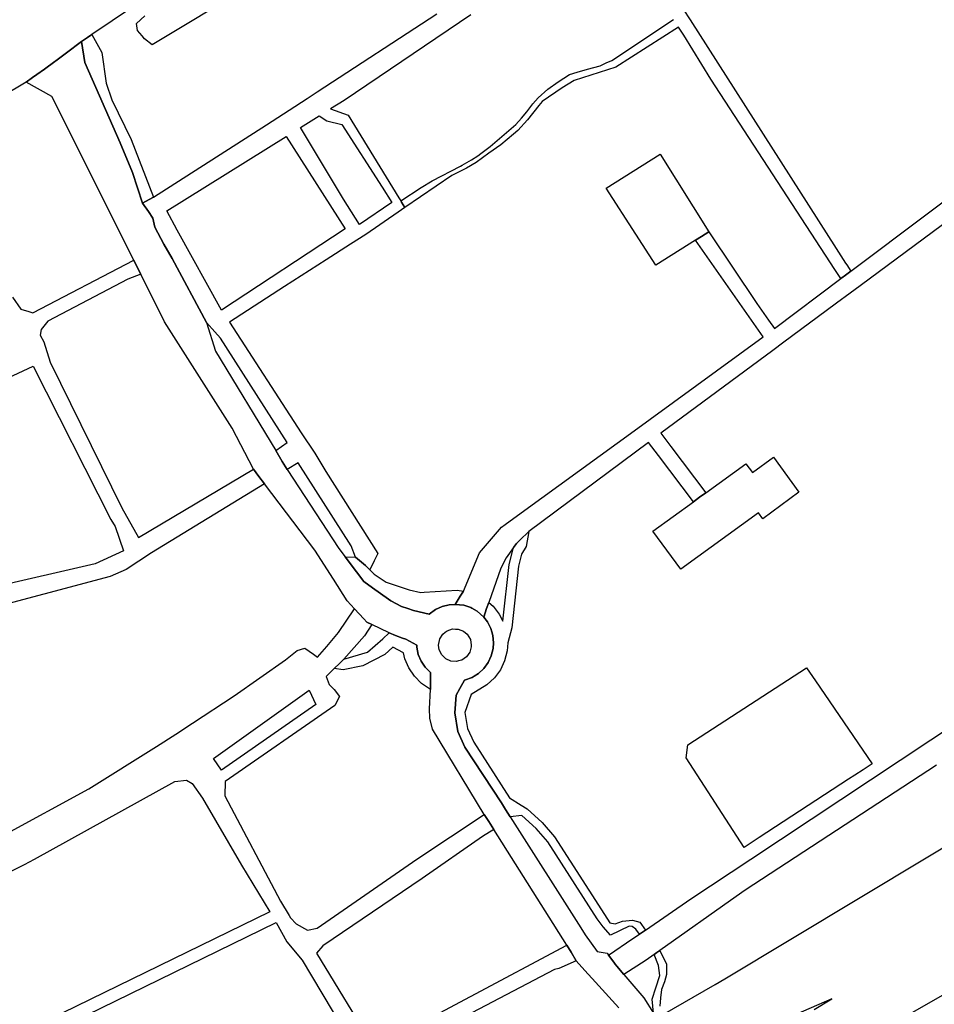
# Model space of a CAD drawing. Header units: metres. Extents: x 89872 to 99175, y 455036 to 468911.
# Tile 171 of 196: x 96048 to 96427, y 462748 to 463155. Entities that reach past the tile are written whole.
import ezdxf

# ---------------------------------------------------------------- set-up
doc = ezdxf.new("R2010")
doc.units = ezdxf.units.M
doc.layers.add('Wegdeel', color=7, linetype='Continuous', true_color=0x9a9a9a)
doc.layers.add('Wegdeel doorgaand', color=1, linetype='Continuous')

msp = doc.modelspace()

# ---------------------------------------------------------------- linework, layer by layer
at = {"layer": 'Wegdeel'}
for p, q in [((96323.01, 463159.51), (96325.88, 463155.03)), ((96293.56, 463138.27), (96319, 463155.23)), ((96325.88, 463155.03), (96386.39, 463060.42)), ((96076.56, 463147.78), (96078.24, 463148.97)), ((96078.24, 463148.97), (96082.41, 463141.48)), ((96321.1, 463151.99), (96295.13, 463135.43)), ((96323.26, 463148.67), (96321.1, 463151.99)), ((96334.46, 463130.45), (96323.26, 463148.67)), ((96074.07, 463146.02), (96076.56, 463147.78)), ((96075.42, 463137.44), (96074.07, 463146.02)), ((96082.41, 463141.48), (96084.25, 463128.85)), ((96090.02, 463104.2), (96075.42, 463137.44)), ((96283.41, 463134.64), (96288.62, 463136.01)), ((96288.62, 463136.01), (96291.23, 463137.18)), ((96291.23, 463137.18), (96293.56, 463138.27)), ((96271.34, 463129.43), (96276, 463132.38)), ((96276, 463132.38), (96279.23, 463133.4)), ((96295.13, 463135.43), (96277.94, 463129.99)), ((96279.23, 463133.4), (96283.41, 463134.64)), ((96084.25, 463128.85), (96086.59, 463121.93)), ((96267.02, 463126.34), (96271.34, 463129.43)), ((96277.94, 463129.99), (96272.92, 463126.87)), ((96385.81, 463051.73), (96334.46, 463130.45)), ((96262.97, 463122.71), (96267.02, 463126.34)), ((96272.92, 463126.87), (96264.65, 463121.19)), ((96086.59, 463121.93), (96094.63, 463105.48)), ((96258.29, 463116.96), (96260.78, 463120.24)), ((96263.32, 463119.55), (96258.58, 463113.72)), ((96260.78, 463120.24), (96262.97, 463122.71)), ((96264.65, 463121.19), (96263.32, 463119.55)), ((96256.18, 463114.34), (96258.29, 463116.96)), ((96243.15, 463102.68), (96253.78, 463111.66)), ((96253.78, 463111.66), (96256.18, 463114.34)), ((96258.58, 463113.72), (96254.6, 463109.2)), ((96252.76, 463107.66), (96247.61, 463103.36)), ((96254.6, 463109.2), (96252.76, 463107.66)), ((96095.17, 463091.81), (96090.02, 463104.2)), ((96094.63, 463105.48), (96103.84, 463081.62)), ((96247.61, 463103.36), (96242.67, 463099.8)), ((96242.67, 463099.8), (96237.39, 463095.96)), ((96238, 463098.82), (96239.24, 463099.66)), ((96239.24, 463099.66), (96243.15, 463102.68)), ((96291.16, 463085.4), (96313.55, 463099.43)), ((96313.55, 463099.43), (96333.71, 463067.32)), ((96231.56, 463094.86), (96235.4, 463097.06)), ((96237.39, 463095.96), (96233.41, 463093.7)), ((96235.4, 463097.06), (96238, 463098.82)), ((96099.32, 463079.1), (96095.17, 463091.81)), ((96219.15, 463088.35), (96230.86, 463094.48)), ((96233.41, 463093.7), (96227.33, 463090.64)), ((96230.86, 463094.48), (96231.56, 463094.86)), ((96227.33, 463090.64), (96207.89, 463077.3)), ((96214.55, 463085.67), (96219.15, 463088.35)), ((96206.14, 463080.16), (96214.55, 463085.67)), ((96303.42, 463066.39), (96291.16, 463085.4)), ((96102.1, 463080.65), (96099.32, 463079.1)), ((96103.84, 463081.62), (96102.1, 463080.65)), ((96206.53, 463079.52), (96206.14, 463080.16)), ((96207.89, 463077.3), (96206.53, 463079.52)), ((96333.71, 463067.32), (96330.64, 463065.43)), ((96311.76, 463053.47), (96303.42, 463066.39)), ((96328.17, 463063.91), (96311.76, 463053.47)), ((96330.64, 463065.43), (96328.17, 463063.91)), ((96386.39, 463060.42), (96390.27, 463054.36)), ((96390.27, 463054.36), (96390.77, 463053.57)), ((96388.29, 463047.93), (96385.81, 463051.73)), ((96392.42, 463051.01), (96390.24, 463049.37)), ((96390.77, 463053.57), (96392.42, 463051.01)), ((96388.69, 463048.21), (96388.29, 463047.93)), ((96390.24, 463049.37), (96388.69, 463048.21)), ((96351.75, 462967.7), (96360.46, 462974.08)), ((96360.46, 462974.08), (96370.92, 462959.47)), ((96332.4, 462959.27), (96348.93, 462971.26)), ((96348.93, 462971.26), (96351.75, 462967.7)), ((96327.26, 462955.54), (96329.83, 462957.41)), ((96329.83, 462957.41), (96332.4, 462959.27)), ((96370.92, 462959.47), (96355.98, 462948.56)), ((96310.54, 462943.42), (96327.26, 462955.54)), ((96354.2, 462951), (96322.13, 462927.6)), ((96355.98, 462948.56), (96354.2, 462951)), ((96255.47, 462939.73), (96259.1, 462943.23)), ((96259.1, 462943.23), (96258.12, 462936.99)), ((96322.13, 462927.6), (96310.54, 462943.42)), ((96250.99, 462929.63), (96252.83, 462936.61)), ((96252.83, 462936.61), (96254.07, 462938.35)), ((96254.07, 462938.35), (96255.47, 462939.73)), ((96258.12, 462936.99), (96256.17, 462933.87)), ((96187.88, 462926.52), (96183.1, 462932.82)), ((96183.1, 462932.82), (96187.48, 462932.61)), ((96187.48, 462932.61), (96191.52, 462929.18)), ((96256.17, 462933.87), (96254.87, 462928.91)), ((96191.52, 462929.18), (96193.41, 462927.35)), ((96248.47, 462906.1), (96250.99, 462929.63)), ((96254.87, 462928.91), (96252.13, 462903.37)), ((96190.91, 462922.54), (96187.88, 462926.52)), ((96193.41, 462927.35), (96195.2, 462925.62)), ((96195.2, 462925.62), (96200.11, 462922.31)), ((96194.48, 462919.91), (96190.91, 462922.54)), ((96201.09, 462915.26), (96194.48, 462919.91)), ((96200.11, 462922.31), (96209.64, 462919.17)), ((96209.64, 462919.17), (96214.46, 462918.02)), ((96214.46, 462918.02), (96215.8, 462918.1)), ((96215.8, 462918.1), (96229.46, 462918.98)), ((96230.75, 462916.43), (96228.68, 462913.09)), ((96229.46, 462918.98), (96232.12, 462918.62)), ((96232.12, 462918.62), (96230.75, 462916.43)), ((96202.07, 462914.59), (96201.09, 462915.26)), ((96206.47, 462912.27), (96202.07, 462914.59)), ((96209.08, 462911.4), (96206.47, 462912.27)), ((96223.23, 462912.2), (96220.47, 462910.9)), ((96226.19, 462912.95), (96223.23, 462912.2)), ((96228.68, 462913.09), (96226.19, 462912.95)), ((96241.71, 462911.33), (96242.55, 462913.85)), ((96242.55, 462913.85), (96244.35, 462912.31)), ((96244.35, 462912.31), (96246.94, 462909.04)), ((96211.39, 462910.54), (96209.08, 462911.4)), ((96217.94, 462909.03), (96211.39, 462910.54)), ((96220.47, 462910.9), (96217.94, 462909.03)), ((96240.51, 462907.76), (96241.71, 462911.33)), ((96242.02, 462905.85), (96240.51, 462907.76)), ((96246.94, 462909.04), (96248.47, 462906.1)), ((96243.43, 462903.14), (96242.02, 462905.85)), ((96198.71, 462898.79), (96201.43, 462901.29)), ((96201.43, 462901.29), (96203.99, 462900.24)), ((96203.99, 462900.24), (96206.9, 462899.05)), ((96243.85, 462901.72), (96243.43, 462903.14)), ((96244.29, 462900.21), (96243.85, 462901.72)), ((96244.59, 462897.12), (96244.29, 462900.21)), ((96252.13, 462903.37), (96250.45, 462897.18)), ((96192.37, 462893.26), (96198.71, 462898.79)), ((96206.9, 462899.05), (96208.2, 462898.65)), ((96208.2, 462898.65), (96212.75, 462896.2)), ((96212.75, 462896.2), (96212.76, 462895.35)), ((96244.41, 462894.78), (96244.59, 462897.12)), ((96250.45, 462897.18), (96250.19, 462893.82)), ((96182.55, 462890.4), (96192.37, 462893.26)), ((96199.61, 462892.27), (96190.41, 462887.61)), ((96202.92, 462895.34), (96199.61, 462892.27)), ((96207.31, 462892.96), (96202.92, 462895.34)), ((96207.81, 462890.6), (96207.31, 462892.96)), ((96212.76, 462895.35), (96213.4, 462892.37)), ((96213.4, 462892.37), (96214.6, 462889.56)), ((96242.34, 462889.01), (96243.64, 462891.77)), ((96243.64, 462891.77), (96244.41, 462894.78)), ((96250.19, 462893.82), (96249.15, 462889.78)), ((96178.59, 462886.52), (96180.77, 462888.65)), ((96180.77, 462888.65), (96182.55, 462890.4)), ((96190.41, 462887.61), (96182.31, 462886.02)), ((96209.44, 462886.76), (96207.81, 462890.6)), ((96214.6, 462889.56), (96216.3, 462887.03)), ((96240.53, 462886.55), (96242.34, 462889.01)), ((96249.15, 462889.78), (96247.37, 462886.01)), ((96182.31, 462886.02), (96178.59, 462886.52)), ((96211.78, 462883.3), (96209.44, 462886.76)), ((96214.73, 462880.35), (96211.78, 462883.3)), ((96216.3, 462887.03), (96218.53, 462884.82)), ((96218.53, 462884.82), (96218.51, 462880.91)), ((96235.69, 462882.87), (96236.6, 462883.43)), ((96236.6, 462883.43), (96238.29, 462884.47)), ((96238.29, 462884.47), (96240.53, 462886.55)), ((96247.37, 462886.01), (96244.9, 462882.64)), ((96324.97, 462854.94), (96374.02, 462886.84)), ((96374.02, 462886.84), (96377.76, 462881.38)), ((96218.5, 462877.88), (96214.73, 462880.35)), ((96218.51, 462880.91), (96218.5, 462877.88)), ((96230.62, 462878.28), (96232.53, 462881.73)), ((96232.53, 462881.73), (96235.69, 462882.87)), ((96241.84, 462879.81), (96235.32, 462875.76)), ((96244.9, 462882.64), (96241.84, 462879.81)), ((96377.76, 462881.38), (96401.25, 462847.09)), ((96228.56, 462868.13), (96229.05, 462875.44)), ((96229.05, 462875.44), (96230.62, 462878.28)), ((96235.32, 462875.76), (96232.68, 462868.32)), ((96229.79, 462860.53), (96228.56, 462868.13)), ((96232.68, 462868.32), (96233.75, 462861.72)), ((96232.73, 462854.03), (96229.79, 462860.53)), ((96233.75, 462861.72), (96236.34, 462856)), ((96236.34, 462856), (96251.21, 462832.94)), ((96324.23, 462849.55), (96324.97, 462854.94)), ((96247.79, 462830.87), (96232.73, 462854.03)), ((96348.27, 462812.5), (96324.23, 462849.55)), ((96401.25, 462847.09), (96397.5, 462844.65)), ((96394.08, 462842.41), (96391.48, 462840.71)), ((96397.5, 462844.65), (96394.08, 462842.41)), ((96391.48, 462840.71), (96354.47, 462816.55)), ((96249.51, 462828.14), (96247.79, 462830.87)), ((96251.21, 462832.94), (96256.04, 462829.97)), ((96251.42, 462825.12), (96249.51, 462828.14)), ((96256.04, 462829.97), (96258.42, 462828.51)), ((96258.42, 462828.51), (96264.72, 462822.8)), ((96256.28, 462825.66), (96251.42, 462825.12)), ((96262.18, 462820.31), (96256.28, 462825.66)), ((96264.72, 462822.8), (96269.85, 462816.89)), ((96267, 462814.75), (96262.18, 462820.31)), ((96287.41, 462782.94), (96267, 462814.75)), ((96269.85, 462816.89), (96290.52, 462784.68)), ((96354.47, 462816.55), (96348.27, 462812.5)), ((96289.92, 462779.58), (96287.41, 462782.94)), ((96290.52, 462784.68), (96292.69, 462781.22)), ((96294.92, 462780.83), (96297.93, 462781.93)), ((96297.93, 462781.93), (96302, 462782.43)), ((96302, 462782.43), (96305.09, 462781.53)), ((96305.09, 462781.53), (96307.38, 462778.27)), ((96292.97, 462776.22), (96289.92, 462779.58)), ((96292.69, 462781.22), (96294.92, 462780.83)), ((96300.63, 462779.85), (96292.97, 462776.22)), ((96301.93, 462779.81), (96300.63, 462779.85)), ((96303.49, 462778.68), (96301.93, 462779.81)), ((96304.96, 462776.62), (96303.49, 462778.68)), ((96306.16, 462777.44), (96304.96, 462776.62)), ((96307.38, 462778.27), (96306.16, 462777.44)), ((96312.16, 462768.96), (96313.34, 462769.79)), ((96313.34, 462769.79), (96316.12, 462764.18)), ((96311, 462768.14), (96312.16, 462768.96)), ((96312.87, 462763.56), (96311, 462768.14)), ((96313.41, 462759.53), (96312.87, 462763.56)), ((96316.12, 462764.18), (96316.2, 462759.91)), ((96311.78, 462754.33), (96313.41, 462759.53)), ((96315.27, 462756.81), (96314.03, 462753.71)), ((96316.2, 462759.91), (96315.27, 462756.81)), ((96310.23, 462749.68), (96311.78, 462754.33)), ((96314.03, 462753.71), (96313.72, 462750.15)), ((96310.75, 462743.9), (96310.23, 462749.68)), ((96313.72, 462750.15), (96313.41, 462746.81))]:
    msp.add_line(p, q, dxfattribs=at)
for points in [[(96182.01, 463192.14), (96103.27, 463144.64), (96100.12, 463147.16), (96099.07, 463148.42), (96097.2, 463150.64), (96096.83, 463153.56), (96100.31, 463156.67)], [(96235.21, 463157.13), (96182.75, 463121.65), (96177.08, 463118.16), (96184.4, 463115.64), (96205.39, 463081.38), (96206.14, 463080.16), (96206.53, 463079.52), (96207.89, 463077.3), (96205.09, 463075.38), (96191.72, 463066.22), (96185.42, 463062.17), (96175.28, 463055.67), (96157.99, 463044.63), (96135.3, 463029.91), (96164.98, 462984.09), (96170.62, 462975.63), (96175.16, 462968.03), (96196.62, 462934.17), (96195.18, 462931.1), (96193.41, 462927.35), (96191.52, 462929.18), (96187.48, 462932.61), (96185.61, 462937.34), (96163.76, 462971.71), (96159.1, 462968.89), (96157.11, 462972.22), (96154.44, 462976.73), (96159.1, 462980.05), (96131.5, 463023.32), (96129.26, 463025.87), (96125.81, 463029.78), (96111.55, 463056.22), (96108.07, 463062.14), (96104.33, 463069.28), (96103.6, 463072.94), (96101.7, 463075.68), (96099.32, 463079.1), (96102.1, 463080.65), (96103.84, 463081.62), (96150.62, 463111.59), (96159.98, 463117.68), (96167.37, 463122.49), (96171.57, 463125.23), (96221.12, 463157.49)], [(96475.02, 463103.28), (96396.27, 463044.98), (96392.19, 463041.96), (96386.46, 463037.71), (96385.88, 463037.29), (96364.76, 463021.65), (96360.09, 463018.19), (96313.81, 462983.93), (96317.96, 462978.42), (96332.4, 462959.27), (96329.83, 462957.41), (96327.26, 462955.54), (96312.84, 462974.67), (96308.72, 462980.14), (96259.1, 462943.23), (96255.47, 462939.73), (96254.07, 462938.35), (96252.83, 462936.61), (96249.78, 462932.34), (96247.57, 462928.05), (96242.55, 462913.85), (96241.71, 462911.33), (96240.51, 462907.76), (96237.81, 462910.23), (96235.6, 462911.49), (96235.15, 462911.74), (96232.26, 462912.72), (96228.68, 462913.09), (96230.75, 462916.43), (96232.12, 462918.62), (96238.74, 462934.43), (96247.81, 462944.98), (96249.39, 462946.12), (96256.04, 462950.96), (96304.26, 462986.05), (96309.4, 462989.78), (96356.17, 463023.82), (96328.17, 463063.91), (96330.64, 463065.43), (96333.71, 463067.32), (96353.56, 463037.66), (96358.39, 463030.76), (96360.83, 463027.27), (96388.29, 463047.93), (96388.69, 463048.21), (96390.24, 463049.37), (96392.42, 463051.01), (96456.74, 463099.33)], [(96045.48, 463040.2), (96048.93, 463035.28), (96052.23, 463034.3), (96053.87, 463033.82), (96095.66, 463055.51), (96096.97, 463052.95), (96098.62, 463049.73), (96093.17, 463047.71), (96060.08, 463030.34), (96057.31, 463026.87), (96056.97, 463024.49), (96058.43, 463021.77), (96061, 463013.41), (96090.75, 462953.06), (96097.65, 462940.78), (96145.24, 462968.99), (96147.47, 462966.04), (96149.77, 462962.98), (96103.01, 462934.38), (96092.46, 462927.51), (96085.96, 462924.57), (96005.5, 462903.28)], [(96041.6, 462817.48), (96077.04, 462836.74), (96105.03, 462854.26), (96113.09, 462859.31), (96119.99, 462863.86), (96137.25, 462875.25), (96158.4, 462890.06), (96163.23, 462893.93), (96166.44, 462895), (96169.98, 462892.45), (96171.77, 462891.17), (96175.5, 462895.65), (96180.35, 462901.47), (96187.05, 462911.23), (96190.86, 462907.13), (96192.14, 462905.76), (96194.23, 462904.75), (96191.14, 462900.03), (96182.55, 462890.4), (96180.77, 462888.65), (96178.59, 462886.52), (96175.24, 462883.24), (96176.59, 462879.93), (96178.55, 462877.9), (96180.76, 462874.9), (96178.92, 462871.22), (96133.42, 462839.7), (96133.3, 462833.81), (96156.32, 462790.3), (96160, 462784.29), (96160.58, 462783.4), (96162.9, 462780.79), (96167.53, 462778.18), (96171.59, 462779.05), (96212.87, 462807.67), (96240.71, 462826.14), (96242.62, 462823.15), (96244.72, 462819.83), (96239.94, 462816.98), (96215.04, 462799.65), (96173.9, 462771.8), (96171.24, 462768.72), (96195.13, 462729.58), (96274.95, 462772.02), (96276.66, 462769.09), (96278.75, 462765.52), (96271.56, 462762.33), (96269.84, 462761.95), (96198.5, 462724.49)], [(96427.9, 462846.53), (96348.69, 462794.75), (96345.01, 462792.15), (96313.34, 462769.79), (96312.16, 462768.96), (96311, 462768.14), (96307.7, 462765.81), (96298.45, 462759.82), (96295.56, 462763.33), (96294.96, 462764.15), (96294.34, 462764.93), (96292.1, 462767.91), (96302.21, 462774.74), (96304.96, 462776.62), (96306.16, 462777.44), (96307.38, 462778.27), (96326.23, 462791.15), (96351.09, 462807.64), (96437.76, 462865.13)]]:
    msp.add_lwpolyline(points, dxfattribs=at)
for points in [[(96189.06, 463070.32), (96182.52, 463080.81), (96164.65, 463110.51), (96172.46, 463115.32), (96175.52, 463113.21), (96181.77, 463111.73), (96198.4, 463085.81), (96202.5, 463079.42)], [(96131.99, 463034.82), (96113.6, 463067.93), (96109.34, 463076.02), (96158.73, 463106.82), (96183.13, 463068.55)], [(95996.36, 462910.74), (95986.03, 462940.65), (95983.89, 462946.85), (95974.31, 462974.59), (96054.03, 463011.66), (96086.22, 462948.24), (96087.98, 462945.31), (96091.4, 462935.26), (96079.63, 462929.86)], [(96131.93, 462844.5), (96128.64, 462849.27), (96168.25, 462877.6), (96170.95, 462871.59)], [(95919.28, 462681.43), (95917.08, 462693.21), (95915.71, 462703.78), (95913.34, 462729.48), (95917.1, 462736.44), (95922.32, 462740.5), (96039.71, 462799.98), (96050.43, 462805.46), (96054.64, 462807.6), (96112.6, 462839.78), (96117.53, 462840.36), (96119.85, 462838.91), (96124.05, 462832.85), (96140.28, 462805.14), (96151.94, 462785.86), (96031.62, 462727.18), (95977.71, 462700.41), (95954.63, 462689.94), (95940.32, 462685.11), (95927.13, 462682.53)], [(95935.24, 462619.72), (95932.45, 462629.17), (95923.57, 462666.34), (95920.76, 462676.1), (95930.07, 462677.63), (95941.99, 462680.16), (95956.55, 462685.07), (95979.95, 462695.69), (96033.92, 462722.49), (96154.61, 462781.35), (96159.03, 462773.44), (96165.34, 462765.8), (96186.38, 462730.67), (96149.66, 462711.38), (96106.35, 462689.63), (95978.3, 462632.13)]]:
    msp.add_lwpolyline(points, close=True, dxfattribs=at)
at = {"layer": 'Wegdeel doorgaand'}
for points in [[(96120.39, 463177.37), (96078.24, 463148.97), (96076.56, 463147.78), (96074.07, 463146.02), (96067.83, 463141.36), (96063.4, 463138.06), (96063.01, 463137.77), (96058.68, 463134.68), (96055.57, 463132.46), (96053.78, 463131.18), (96051.14, 463129.3), (96041.16, 463123.32)], [(96296.35, 462746.11), (96289.48, 462753.71), (96286.74, 462756.74), (96282.4, 462761.51), (96278.75, 462765.52), (96276.66, 462769.09), (96274.95, 462772.02), (96244.72, 462819.83), (96242.62, 462823.15), (96240.71, 462826.14), (96219.35, 462861.42), (96218.25, 462865.96), (96218, 462869.89), (96218.5, 462877.88), (96218.51, 462880.91), (96218.53, 462884.82), (96216.3, 462887.03), (96214.6, 462889.56), (96213.4, 462892.37), (96212.76, 462895.35), (96212.75, 462896.2), (96208.2, 462898.65), (96206.9, 462899.05), (96203.99, 462900.24), (96201.43, 462901.29), (96194.23, 462904.75), (96192.14, 462905.76), (96190.86, 462907.13), (96187.05, 462911.23), (96183.92, 462914.59), (96178.26, 462923.48), (96170.54, 462935.58), (96149.77, 462962.98), (96147.47, 462966.04), (96145.24, 462968.99), (96136.41, 462985.98), (96108.45, 463030.01), (96098.62, 463049.73), (96096.97, 463052.95), (96095.66, 463055.51), (96090.36, 463066.13), (96087.26, 463072.34), (96061.81, 463123.36), (96051.14, 463129.3), (96053.78, 463131.18), (96055.57, 463132.46), (96058.68, 463134.68), (96063.01, 463137.77), (96063.4, 463138.06), (96067.83, 463141.36), (96074.07, 463146.02), (96075.42, 463137.44), (96090.02, 463104.2), (96095.17, 463091.81), (96099.32, 463079.1), (96101.7, 463075.68), (96103.6, 463072.94), (96104.33, 463069.28), (96108.07, 463062.14), (96111.55, 463056.22), (96125.81, 463029.78), (96129.54, 463017.92), (96154.44, 462976.73), (96157.11, 462972.22), (96159.1, 462968.89), (96180.52, 462936.22), (96183.1, 462932.82), (96187.88, 462926.52), (96190.91, 462922.54), (96194.48, 462919.91), (96201.09, 462915.26), (96202.07, 462914.59), (96206.47, 462912.27), (96209.08, 462911.4), (96211.39, 462910.54), (96217.94, 462909.03), (96220.47, 462910.9), (96223.23, 462912.2), (96226.19, 462912.95), (96228.68, 462913.09), (96232.26, 462912.72), (96235.15, 462911.74), (96235.6, 462911.49), (96237.81, 462910.23), (96240.51, 462907.76), (96242.02, 462905.85), (96243.43, 462903.14), (96243.85, 462901.72), (96244.29, 462900.21), (96244.59, 462897.12), (96244.41, 462894.78), (96243.64, 462891.77), (96242.34, 462889.01), (96240.53, 462886.55), (96238.29, 462884.47), (96236.6, 462883.43), (96235.69, 462882.87), (96232.53, 462881.73), (96230.62, 462878.28), (96229.05, 462875.44), (96228.56, 462868.13), (96229.79, 462860.53), (96232.73, 462854.03), (96247.79, 462830.87), (96249.51, 462828.14), (96251.42, 462825.12), (96280.62, 462779.14), (96282.42, 462776.31), (96287.46, 462769.35), (96291.55, 462768.67), (96292.1, 462767.91), (96294.34, 462764.93), (96294.96, 462764.15), (96295.56, 462763.33), (96298.45, 462759.82), (96306.82, 462750.15), (96310.75, 462743.9)], [(96314.53, 462743.23), (96336.31, 462755.67), (96340.25, 462758.04), (96451.55, 462824.94)], [(96458.66, 462767.4), (96416.97, 462743.59)], [(96377.28, 462745.43), (96384.58, 462749.81), (96351.61, 462735.52)]]:
    msp.add_lwpolyline(points, dxfattribs=at)
msp.add_lwpolyline([(96229.21, 462889.43), (96226.89, 462889.6), (96224.77, 462890.55), (96224.25, 462891.05), (96223.09, 462892.15), (96222.05, 462894.23), (96221.81, 462896.18), (96222.28, 462898.8), (96223.53, 462900.77), (96224.54, 462901.55), (96225.36, 462902.19), (96227.57, 462902.92), (96228.79, 462902.89), (96229.89, 462902.86), (96232.06, 462902.02), (96233.61, 462900.69), (96234.96, 462898.48), (96235.36, 462896.19), (96235.33, 462895.51), (96234.7, 462893.27), (96233.35, 462891.37), (96231.45, 462890.04), (96230.05, 462889.66)], close=True, dxfattribs=at)

doc.saveas('drawing.dxf')
